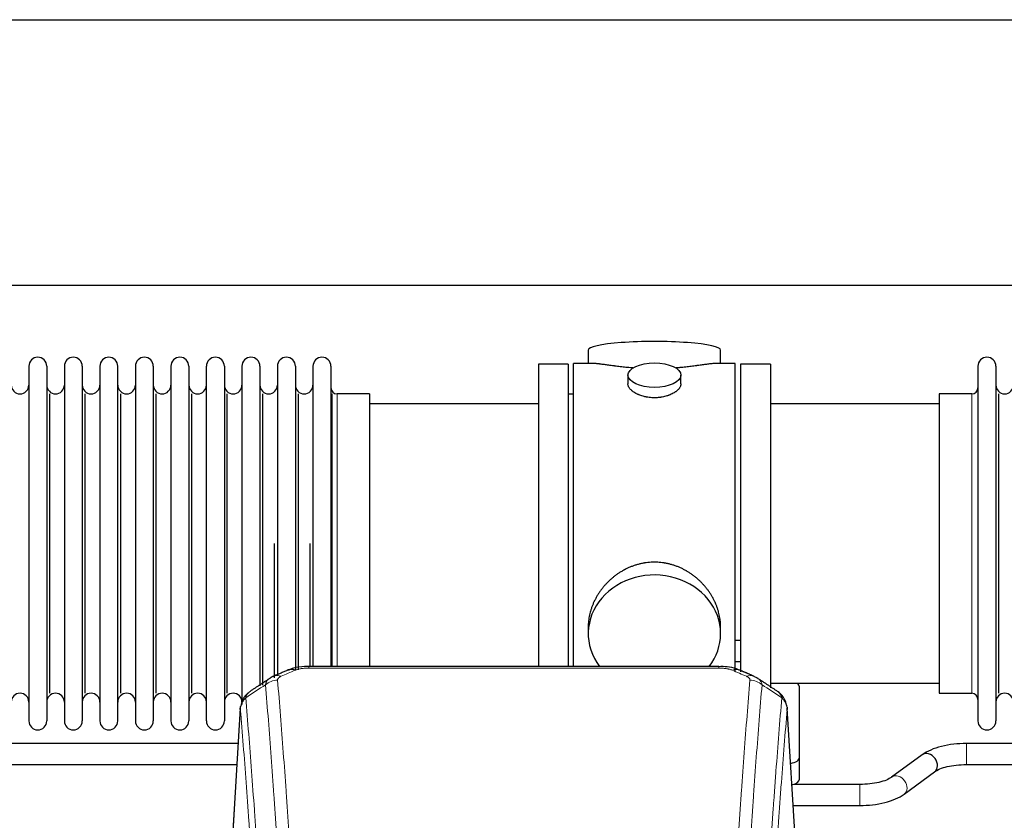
# Model space of a CAD drawing. Header units: inches. Extents: x 0 to 23760, y -13 to 16800.
# Tile 211 of 222: x 19366 to 19926, y 14049 to 14505. Entities that reach past the tile are written whole.
import ezdxf

# ---------------------------------------------------------------- set-up
doc = ezdxf.new("R2010")
doc.units = ezdxf.units.IN
doc.layers.add('254', color=7, linetype='Continuous', true_color=0xffffff)

msp = doc.modelspace()

# ---------------------------------------------------------------- linework, layer by layer
at = {"layer": '254', "color": 2, "linetype": 'Continuous', "lineweight": 25}
for p, q in [((17354.335, 14504.748), (20478.004, 14504.748)), ((17423.522, 14353.723), (20478.004, 14353.723)), ((19688.864, 14316.815), (19688.864, 14309.194)), ((19764.143, 14309.194), (19764.143, 14316.815)), ((19677.504, 14308.764), (19660.504, 14308.764)), ((19660.504, 14308.764), (19660.504, 14206.764)), ((19677.504, 14308.764), (19677.504, 14206.764)), ((19680.504, 14206.764), (19680.504, 14309.194)), ((19691.85, 14309.194), (19680.504, 14309.194)), ((19772.504, 14309.194), (19761.207, 14309.194)), ((19772.504, 14206.764), (19772.504, 14309.194)), ((19792.504, 14308.764), (19775.504, 14308.764)), ((19775.504, 14308.764), (19775.504, 14133.725)), ((19792.504, 14308.764), (19792.504, 14124.676)), ((19370.704, 14307.664), (19370.704, 14105.864)), ((19380.904, 14307.664), (19380.904, 14105.864)), ((19390.904, 14307.664), (19390.904, 14105.864)), ((19401.104, 14307.664), (19401.104, 14105.864)), ((19411.104, 14307.664), (19411.104, 14105.864)), ((19421.304, 14105.864), (19421.304, 14307.664)), ((19431.304, 14307.664), (19431.304, 14105.864)), ((19441.504, 14307.664), (19441.504, 14105.864)), ((19451.504, 14307.664), (19451.504, 14253.355)), ((19461.704, 14307.664), (19461.704, 14253.355)), ((19471.704, 14253.355), (19471.704, 14307.664)), ((19481.904, 14307.664), (19481.904, 14253.355)), ((19491.904, 14307.664), (19491.904, 14253.355)), ((19502.104, 14307.664), (19502.104, 14253.355)), ((19512.104, 14307.664), (19512.104, 14253.355)), ((19522.304, 14307.664), (19522.304, 14253.355)), ((19532.304, 14307.664), (19532.304, 14253.355)), ((19542.504, 14307.664), (19542.504, 14253.355)), ((19711.456, 14302.561), (19711.456, 14297.596)), ((19741.551, 14297.619), (19741.551, 14302.561)), ((19910.504, 14307.664), (19910.504, 14105.864)), ((19920.704, 14307.664), (19920.704, 14105.864)), ((19382.587, 14121.614), (19382.587, 14291.914)), ((19402.787, 14121.614), (19402.787, 14291.914)), ((19422.987, 14121.614), (19422.987, 14291.914)), ((19443.187, 14121.614), (19443.187, 14291.914)), ((19463.387, 14121.614), (19463.387, 14291.914)), ((19483.587, 14121.614), (19483.587, 14291.914)), ((19503.787, 14126.246), (19503.787, 14291.914)), ((19523.987, 14135.031), (19523.987, 14291.914)), ((19543.175, 14136.85), (19543.175, 14291.914)), ((19564.504, 14291.914), (19546.004, 14291.914)), ((19564.504, 14291.914), (19564.504, 14246.082)), ((19680.504, 14291.764), (19677.504, 14291.764)), ((19907.004, 14291.914), (19888.504, 14291.914)), ((19888.504, 14291.914), (19888.504, 14121.614)), ((19922.387, 14121.614), (19922.387, 14291.914)), ((19660.504, 14286.264), (19564.504, 14286.264)), ((19888.504, 14286.264), (19792.504, 14286.264)), ((19451.504, 14253.355), (19451.504, 14105.864)), ((19461.704, 14253.355), (19461.704, 14105.864)), ((19471.704, 14105.864), (19471.704, 14253.355)), ((19481.904, 14253.355), (19481.904, 14105.864)), ((19491.904, 14253.355), (19491.904, 14115.157)), ((19502.104, 14253.355), (19502.104, 14125.868)), ((19512.104, 14253.355), (19512.104, 14131.61)), ((19522.304, 14253.355), (19522.304, 14135.074)), ((19532.304, 14253.355), (19532.304, 14136.845)), ((19542.504, 14253.355), (19542.504, 14136.845)), ((19564.504, 14246.082), (19564.504, 14136.844)), ((19510.42, 14130.471), (19510.42, 14206.764)), ((19530.62, 14136.845), (19530.62, 14206.764)), ((19660.504, 14206.764), (19660.504, 14136.846)), ((19677.504, 14206.764), (19677.504, 14136.846)), ((19680.504, 14136.844), (19680.504, 14206.764)), ((19772.504, 14133.86), (19772.504, 14206.764)), ((19688.864, 14159.535), (19688.864, 14155.51)), ((19764.143, 14155.51), (19764.143, 14159.533)), ((19775.484, 14151.656), (19772.491, 14151.656)), ((19763.09, 14136.849), (19529.917, 14136.849)), ((19772.491, 14139.656), (19775.484, 14139.656)), ((19792.504, 14127.264), (19888.504, 14127.264)), ((19809.004, 14085.165), (19809.004, 14125.238)), ((19888.504, 14121.614), (19907.004, 14121.614)), ((19490.986, 14113.052), (19485.735, 14026.416)), ((19807.272, 14026.416), (19802.021, 14113.053)), ((19489.771, 14093.04), (19343.947, 14093.04)), ((20049.771, 14093.04), (19903.947, 14093.04)), ((19809.004, 14072.746), (19809.004, 14085.165)), ((19878.753, 14086.599), (19861.432, 14073.92)), ((19343.947, 14081.04), (19489.044, 14081.04)), ((19903.947, 14081.04), (20049.044, 14081.04)), ((19868.52, 14064.237), (19885.841, 14076.916)), ((19843.325, 14069.796), (19805.818, 14069.796)), ((19805.369, 14057.796), (19843.325, 14057.796))]:
    msp.add_line(p, q, dxfattribs=at)
at = {"layer": '254', "color": 110, "linetype": 'Continuous', "lineweight": 13}
for p, q in [((19546.004, 14291.914), (19546.004, 14246.082)), ((19907.004, 14291.914), (19907.004, 14121.614)), ((19546.004, 14246.082), (19546.004, 14136.844)), ((19529.917, 14136.849), (19529.917, 14135.896)), ((19763.09, 14135.896), (19529.917, 14135.896)), ((19763.09, 14136.848), (19763.09, 14135.896)), ((19490.988, 14112.43), (19485.74, 14025.841)), ((19807.267, 14025.841), (19802.019, 14112.43)), ((19903.947, 14093.04), (19903.947, 14081.041)), ((19843.325, 14069.796), (19843.325, 14057.796))]:
    msp.add_line(p, q, dxfattribs=at)
at = {"layer": '254', "color": 2, "linetype": 'Continuous', "lineweight": 25}
for centre, radius, start, end in [((19375.804, 14307.664), 5.1, 0, 180), ((19396.004, 14307.664), 5.1, 0, 180), ((19416.204, 14307.664), 5.1, 0, 180), ((19436.404, 14307.664), 5.1, 0, 180), ((19456.604, 14307.664), 5.1, 0, 180), ((19476.804, 14307.664), 5.1, 0, 180), ((19497.004, 14307.664), 5.1, 0, 180), ((19517.204, 14307.664), 5.1, 0, 180), ((19537.404, 14307.664), 5.1, 0, 180), ((19915.604, 14307.664), 5.1, 0, 180), ((19365.704, 14296.914), 5, 180, 0), ((19385.904, 14296.914), 5, 180, 0), ((19406.104, 14296.914), 5, 180, 0), ((19426.304, 14296.914), 5, 180, 0), ((19446.504, 14296.914), 5, 180, 0), ((19466.704, 14296.914), 5, 180, 0), ((19486.904, 14296.914), 5, 180, 0), ((19507.104, 14296.914), 5, 180, 0), ((19527.304, 14296.914), 5, 180, 0), ((19925.704, 14296.914), 5, 180, 0), ((19546.004, 14295.414), 3.5, 180, 270), ((19907.004, 14295.414), 3.5, 270, 0), ((19365.704, 14116.614), 5, 0, 180), ((19385.904, 14116.614), 5, 0, 180), ((19406.104, 14116.614), 5, 0, 180), ((19426.304, 14116.614), 5, 0, 180), ((19446.504, 14116.614), 5, 0, 180), ((19466.704, 14116.614), 5, 0, 180), ((19486.904, 14116.614), 5, 0, 180), ((19907.004, 14118.114), 3.5, 0, 90), ((19925.704, 14116.614), 5, 0, 180), ((19375.804, 14105.864), 5.1, 180, 0), ((19396.004, 14105.864), 5.1, 180, 0), ((19416.204, 14105.864), 5.1, 180, 0), ((19436.404, 14105.864), 5.1, 180, 0), ((19456.604, 14105.864), 5.1, 180, 0), ((19476.804, 14105.864), 5.1, 180, 0), ((19915.604, 14105.864), 5.1, 180, 0)]:
    msp.add_arc(centre, radius, start, end, dxfattribs=at)
for centre, major_axis, ratio, start_param, end_param in [((19726.504, 14316.815), (37.64, 0), 0.1305262, 0, 3.1415927), ((19726.504, 14155.51), (37.64, 0), 0.8870108, 0, 3.7346664), ((19726.504, 14155.51), (37.64, 0), 0.8870108, 5.6900133, 6.2831853), ((19522.159, 14125.687), (3.953, -9.186), 0.6419268, 2.5510147, 3.1418997), ((19778.857, 14122.229), (3.975, 9.176), 0.6408251, 6.1305215, 6.2828467), ((19801.004, 14125.238), (-8, 0), 0.4617486, 3.1415927, 3.722063), ((19801.004, 14085.165), (-8, 0), 0.4617486, 1.9439586, 3.1415927), ((19882.297, 14081.757), (-3.544, 4.842), 0.7848856, 3.1416135, 6.283108), ((19801.004, 14072.746), (-8, 0), 0.4617486, 2.0459273, 3.1415927)]:
    msp.add_ellipse(centre, major_axis=major_axis, ratio=ratio, start_param=start_param, end_param=end_param, dxfattribs=at)
msp.add_ellipse((19726.504, 14302.561), major_axis=(15.048, 0), ratio=0.4617486, dxfattribs=at)
at = {"layer": '254', "color": 110, "linetype": 'Continuous', "lineweight": 13}
for centre, major_axis, ratio, start_param, end_param in [((19770.848, 14125.687), (-3.953, -9.186), 0.6419268, 3.1410059, 3.7321706), ((19512.178, 14120.036), (-9.964, -0.842), 0.9013977, 4.6363308, 5.3961502), ((19514.15, 14122.229), (3.975, -9.176), 0.6408251, 2.5472213, 3.141301), ((19778.857, 14122.229), (3.975, 9.176), 0.6408251, 6.2828467, 6.8775566), ((19780.829, 14120.036), (-9.964, 0.842), 0.9013977, 4.0286278, 4.7884472), ((19864.976, 14069.079), (-3.544, 4.842), 0.7848856, 3.1281636, 6.2697562)]:
    msp.add_ellipse(centre, major_axis=major_axis, ratio=ratio, start_param=start_param, end_param=end_param, dxfattribs=at)
at = {"layer": '254', "color": 2, "linetype": 'Continuous', "lineweight": 25}
for points, knots in [([(19714.631, 14306.606), (19714.629, 14306.606), (19714.627, 14306.606), (19714.55, 14306.612), (19714.477, 14306.618), (19714.329, 14306.63), (19714.109, 14306.648), (19713.303, 14306.715), (19712.008, 14306.831), (19710.326, 14306.999), (19708.689, 14307.176), (19707.095, 14307.361), (19705.546, 14307.551), (19704.542, 14307.68), (19703.924, 14307.76), (19703.8, 14307.776), (19703.556, 14307.809), (19703.191, 14307.857), (19702.832, 14307.905), (19702.122, 14308), (19701.198, 14308.125), (19699.877, 14308.305), (19698.619, 14308.476), (19697.425, 14308.635), (19696.671, 14308.732), (19696.122, 14308.8), (19695.851, 14308.833), (19695.587, 14308.864), (19695.412, 14308.885), (19695.325, 14308.895), (19694.895, 14308.944), (19694.235, 14309.016), (19693.327, 14309.1), (19692.499, 14309.16), (19691.862, 14309.188), (19691.507, 14309.193), (19691.384, 14309.194)], [0, 0, 0, 0, 0.0002215, 0.0002215, 0.0071429, 0.0071429, 0.0140642, 0.027907, 0.083278, 0.1386489, 0.1940199, 0.2493909, 0.3047619, 0.3601329, 0.3601329, 0.3739756, 0.3739756, 0.3878184, 0.4155039, 0.4155039, 0.4708749, 0.5262458, 0.5816168, 0.6369878, 0.6923588, 0.6923588, 0.7200443, 0.733887, 0.733887, 0.7477298, 0.7477298, 0.8031008, 0.8584718, 0.9138427, 0.9692137, 1, 1, 1, 1]), ([(19761.628, 14309.194), (19761.504, 14309.194), (19761.147, 14309.188), (19760.506, 14309.159), (19759.673, 14309.1), (19759.063, 14309.043), (19758.664, 14309.002), (19758.583, 14308.994), (19758.42, 14308.977), (19758.174, 14308.951), (19757.922, 14308.922), (19757.408, 14308.864), (19756.7, 14308.779), (19755.572, 14308.634), (19754.377, 14308.475), (19753.116, 14308.303), (19752.23, 14308.182), (19751.549, 14308.09), (19751.204, 14308.043), (19750.852, 14307.996), (19750.617, 14307.964), (19750.498, 14307.948), (19749.904, 14307.868), (19748.936, 14307.74), (19747.439, 14307.548), (19745.895, 14307.359), (19744.304, 14307.174), (19742.666, 14306.997), (19741.542, 14306.885), (19740.686, 14306.804), (19740.255, 14306.765), (19739.82, 14306.726), (19739.601, 14306.707), (19739.528, 14306.701), (19739.382, 14306.688), (19739.095, 14306.664), (19738.807, 14306.64), (19738.592, 14306.623)], [0, 0, 0, 0, 0.0313476, 0.0871263, 0.142905, 0.1986836, 0.1986836, 0.2126283, 0.2126283, 0.226573, 0.2544623, 0.2544623, 0.310241, 0.3660196, 0.4217983, 0.477577, 0.5333556, 0.5333556, 0.561245, 0.5751896, 0.5751896, 0.5891343, 0.5891343, 0.644913, 0.7006917, 0.7564703, 0.812249, 0.8680277, 0.9238063, 0.9238063, 0.9516957, 0.9656403, 0.9656403, 0.9726127, 0.9726127, 0.979585, 1, 1, 1, 1]), ([(19726.504, 14289.687), (19726.006, 14289.687), (19725.512, 14289.701), (19724.533, 14289.759), (19724.048, 14289.801), (19723.086, 14289.915), (19722.608, 14289.985), (19722.017, 14290.09), (19721.84, 14290.123), (19721.664, 14290.158), (19721.546, 14290.182), (19721.488, 14290.194), (19721.196, 14290.255), (19720.965, 14290.307), (19720.282, 14290.473), (19719.838, 14290.595), (19718.974, 14290.862), (19718.554, 14291.006), (19717.941, 14291.24), (19717.739, 14291.321), (19717.442, 14291.446), (19717.343, 14291.489), (19717.197, 14291.553), (19717.148, 14291.575), (19717.051, 14291.619), (19716.618, 14291.817), (19716.208, 14292.024), (19715.516, 14292.409), (19715.187, 14292.608), (19714.565, 14293.021), (19714.272, 14293.234), (19713.928, 14293.508), (19713.86, 14293.564), (19713.727, 14293.675), (19713.662, 14293.731), (19713.471, 14293.9), (19713.35, 14294.012), (19713.002, 14294.353), (19712.792, 14294.582), (19712.417, 14295.046), (19712.251, 14295.279), (19712.036, 14295.633), (19711.97, 14295.751), (19711.894, 14295.899), (19711.879, 14295.929), (19711.851, 14295.988), (19711.837, 14296.018), (19711.796, 14296.107), (19711.77, 14296.166), (19711.649, 14296.462), (19711.577, 14296.697), (19711.48, 14297.16), (19711.456, 14297.39), (19711.456, 14297.62), (19711.456, 14297.623), (19711.456, 14297.626)], [0, 0, 0, 0, 0.0624454, 0.0624454, 0.1248907, 0.1248907, 0.1873361, 0.1873361, 0.2029474, 0.2107531, 0.2107531, 0.2185588, 0.2185588, 0.2497814, 0.2497814, 0.3122268, 0.3122268, 0.3746722, 0.3746722, 0.4058948, 0.4058948, 0.4215062, 0.4215062, 0.4293119, 0.4293119, 0.4371175, 0.4995629, 0.4995629, 0.5620082, 0.5620082, 0.6244536, 0.6244536, 0.6400649, 0.6400649, 0.6556763, 0.6556763, 0.686899, 0.686899, 0.7493443, 0.7493443, 0.8117897, 0.8117897, 0.8430124, 0.8430124, 0.850818, 0.850818, 0.8586237, 0.8586237, 0.874235, 0.874235, 0.9366804, 0.9366804, 0.9991258, 0.9991258, 1, 1, 1, 1]), ([(19741.551, 14297.622), (19741.551, 14297.394), (19741.527, 14297.165), (19741.432, 14296.702), (19741.36, 14296.468), (19741.169, 14295.999), (19741.05, 14295.764), (19740.871, 14295.468), (19740.834, 14295.409), (19740.776, 14295.32), (19740.756, 14295.29), (19740.716, 14295.231), (19740.613, 14295.083), (19740.502, 14294.937), (19740.219, 14294.587), (19740.009, 14294.357), (19739.548, 14293.905), (19739.297, 14293.683), (19738.887, 14293.355), (19738.746, 14293.246), (19738.525, 14293.085), (19738.45, 14293.032), (19738.297, 14292.926), (19738.22, 14292.873), (19737.828, 14292.613), (19737.498, 14292.413), (19736.806, 14292.028), (19736.444, 14291.844), (19735.687, 14291.494), (19735.292, 14291.327), (19734.83, 14291.15), (19734.778, 14291.13), (19734.674, 14291.092), (19734.622, 14291.072), (19734.465, 14291.015), (19734.149, 14290.903), (19733.827, 14290.798), (19733.177, 14290.597), (19732.734, 14290.475), (19731.83, 14290.256), (19731.368, 14290.158), (19730.661, 14290.031), (19730.422, 14289.992), (19730.062, 14289.939), (19729.94, 14289.922), (19729.698, 14289.889), (19729.577, 14289.874), (19728.969, 14289.802), (19728.48, 14289.759), (19727.496, 14289.701), (19727.001, 14289.687), (19726.504, 14289.687)], [0, 0, 0, 0, 0.0621483, 0.0621483, 0.1246718, 0.1246718, 0.1871952, 0.1871952, 0.2028261, 0.2028261, 0.2106415, 0.2106415, 0.2184569, 0.2497186, 0.2497186, 0.3122421, 0.3122421, 0.3747655, 0.3747655, 0.4060273, 0.4060273, 0.4216581, 0.4216581, 0.437289, 0.437289, 0.4998124, 0.4998124, 0.5623359, 0.5623359, 0.6248593, 0.6248593, 0.6326748, 0.6326748, 0.6404902, 0.6404902, 0.656121, 0.6873828, 0.6873828, 0.7499062, 0.7499062, 0.8124297, 0.8124297, 0.8436914, 0.8436914, 0.8593222, 0.8593222, 0.8749531, 0.8749531, 0.9374766, 0.9374766, 1, 1, 1, 1]), ([(19764.143, 14159.498), (19764.143, 14160.03), (19764.128, 14160.567), (19764.083, 14161.386), (19764.059, 14161.735), (19764.029, 14162.087), (19764.016, 14162.227), (19764.01, 14162.298), (19763.99, 14162.509), (19763.917, 14163.213), (19763.744, 14164.476), (19763.424, 14166.154), (19763.015, 14167.823), (19762.519, 14169.485), (19761.936, 14171.138), (19761.488, 14172.234), (19761.189, 14172.917), (19761.128, 14173.054), (19761.005, 14173.326), (19760.819, 14173.734), (19760.624, 14174.138), (19760.227, 14174.941), (19759.671, 14176), (19758.762, 14177.551), (19757.78, 14179.066), (19756.723, 14180.543), (19755.968, 14181.503), (19755.384, 14182.213), (19755.186, 14182.447), (19754.884, 14182.797), (19754.782, 14182.914), (19754.578, 14183.145), (19754.065, 14183.72), (19753.114, 14184.725), (19751.789, 14186.004), (19750.408, 14187.22), (19748.97, 14188.374), (19747.476, 14189.465), (19746.441, 14190.148), (19745.649, 14190.643), (19745.383, 14190.805), (19745.047, 14191.005), (19744.98, 14191.044), (19744.845, 14191.123), (19744.642, 14191.241), (19743.897, 14191.665), (19742.662, 14192.319), (19740.982, 14193.106), (19739.269, 14193.808), (19737.523, 14194.424), (19735.743, 14194.952), (19734.534, 14195.244), (19733.618, 14195.44), (19733.311, 14195.502), (19732.926, 14195.574), (19732.849, 14195.588), (19732.694, 14195.616), (19732.463, 14195.657), (19731.614, 14195.798), (19730.224, 14195.983), (19728.371, 14196.13), (19726.517, 14196.179), (19724.663, 14196.131), (19722.808, 14195.985), (19721.571, 14195.822), (19720.798, 14195.699), (19720.643, 14195.673), (19720.334, 14195.62), (19719.871, 14195.537), (19719.412, 14195.445), (19718.497, 14195.249), (19717.287, 14194.958), (19715.505, 14194.43), (19713.754, 14193.814), (19712.033, 14193.11), (19710.907, 14192.582), (19710.07, 14192.165), (19709.793, 14192.022), (19709.447, 14191.839), (19709.309, 14191.765), (19709.034, 14191.617), (19708.283, 14191.201), (19707.081, 14190.487), (19705.533, 14189.466), (19704.039, 14188.376), (19702.6, 14187.221), (19701.213, 14185.999), (19700.325, 14185.141), (19699.835, 14184.646), (19699.781, 14184.591), (19699.673, 14184.48), (19699.619, 14184.425), (19699.457, 14184.258), (19699.137, 14183.923), (19698.824, 14183.583), (19698.207, 14182.9), (19697.408, 14181.973), (19696.283, 14180.541), (19695.229, 14179.068), (19694.247, 14177.555), (19693.337, 14176.001), (19692.779, 14174.938), (19692.446, 14174.266), (19692.38, 14174.131), (19692.25, 14173.86), (19692.058, 14173.454), (19691.875, 14173.047), (19691.518, 14172.232), (19691.073, 14171.141), (19690.491, 14169.494), (19689.995, 14167.836), (19689.587, 14166.169), (19689.266, 14164.492), (19689.111, 14163.368), (19689.033, 14162.663), (19689.019, 14162.522), (19688.992, 14162.241), (19688.954, 14161.819), (19688.925, 14161.4), (19688.88, 14160.575), (19688.864, 14160.032), (19688.864, 14159.493)], [0, 0, 0, 0, 0.0151373, 0.0151373, 0.0229562, 0.0249109, 0.0249109, 0.0268656, 0.0268656, 0.030775, 0.0464127, 0.0620504, 0.0776881, 0.0933258, 0.1089635, 0.1246012, 0.1246012, 0.1285107, 0.1285107, 0.1324201, 0.1402389, 0.1402389, 0.1558766, 0.1715144, 0.1871521, 0.2027898, 0.2184275, 0.2184275, 0.2262463, 0.2262463, 0.2301558, 0.2301558, 0.2340652, 0.2497029, 0.2653406, 0.2809783, 0.296616, 0.3122537, 0.3278914, 0.3278914, 0.3357103, 0.3357103, 0.337665, 0.337665, 0.3396197, 0.3435291, 0.3591668, 0.3748045, 0.3904422, 0.4060799, 0.4217176, 0.4373554, 0.4373554, 0.4451742, 0.4451742, 0.4471289, 0.4471289, 0.4490836, 0.4529931, 0.4686308, 0.4842685, 0.4999062, 0.5155439, 0.5311816, 0.5468193, 0.5468193, 0.5507287, 0.5507287, 0.5546381, 0.562457, 0.562457, 0.5780947, 0.5937324, 0.6093701, 0.6250078, 0.6406455, 0.6406455, 0.6484644, 0.6484644, 0.6504191, 0.6523738, 0.6562832, 0.6719209, 0.6875586, 0.7031963, 0.7188341, 0.7344718, 0.7501095, 0.7501095, 0.7520642, 0.7520642, 0.7540189, 0.7540189, 0.7579283, 0.7657472, 0.7657472, 0.7813849, 0.7970226, 0.8126603, 0.828298, 0.8439357, 0.8595734, 0.8595734, 0.8634828, 0.8634828, 0.8673923, 0.8752111, 0.8752111, 0.8908488, 0.9064865, 0.9221242, 0.9377619, 0.9533996, 0.9690373, 0.9690373, 0.9729468, 0.9729468, 0.9768562, 0.984675, 0.984675, 1, 1, 1, 1]), ([(19531.217, 14136.832), (19529.99, 14136.873), (19526.643, 14136.797), (19522.101, 14136.402), (19519.258, 14135.15), (19518.305, 14134.636)], [0, 0, 0, 0, 0.26888, 0.7466721, 1, 1, 1, 1]), ([(19774.746, 14134.76), (19774.237, 14135.03), (19772.142, 14136.013), (19768.174, 14136.661), (19764.741, 14136.809), (19763.087, 14136.731)], [0, 0, 0, 0, 0.1498969, 0.6034808, 1, 1, 1, 1]), ([(19783.679, 14130.911), (19783.97, 14130.796), (19784.247, 14130.671), (19784.576, 14130.503), (19784.641, 14130.469), (19784.769, 14130.399), (19784.832, 14130.363), (19785.018, 14130.255), (19785.139, 14130.181), (19785.259, 14130.102), (19785.262, 14130.1), (19785.265, 14130.098)], [0, 0, 0, 0, 0.496586, 0.496586, 0.6207325, 0.6207325, 0.744879, 0.744879, 0.9931719, 0.9931719, 1, 1, 1, 1]), ([(19495.929, 14122.24), (19495.409, 14121.867), (19494.351, 14120.959), (19492.988, 14119.176), (19491.934, 14117.02), (19491.518, 14115.494), (19491.383, 14114.721)], [0, 0, 0, 0, 0.2123708, 0.4683651, 0.7393635, 1, 1, 1, 1]), ([(19801.937, 14113.713), (19801.826, 14114.663), (19801.382, 14116.502), (19800.09, 14119.118), (19798.409, 14121.215), (19797.118, 14122.258), (19796.496, 14122.679)], [0, 0, 0, 0, 0.2790385, 0.5536712, 0.8024065, 1, 1, 1, 1]), ([(19490.988, 14112.43), (19490.987, 14112.442), (19490.985, 14112.465), (19490.984, 14112.501), (19490.982, 14112.536), (19490.981, 14112.571), (19490.979, 14112.606), (19490.979, 14112.641), (19490.978, 14112.676), (19490.977, 14112.71), (19490.977, 14112.745), (19490.977, 14112.78), (19490.978, 14112.815), (19490.978, 14112.849), (19490.979, 14112.884), (19490.98, 14112.918), (19490.981, 14112.953), (19490.982, 14112.987), (19490.984, 14113.022), (19490.986, 14113.056), (19490.988, 14113.09), (19490.991, 14113.124), (19490.993, 14113.158), (19490.996, 14113.192), (19490.999, 14113.226), (19491.002, 14113.26), (19491.006, 14113.294), (19491.01, 14113.328), (19491.014, 14113.362), (19491.018, 14113.395), (19491.022, 14113.429), (19491.027, 14113.462), (19491.032, 14113.496), (19491.037, 14113.529), (19491.042, 14113.563), (19491.048, 14113.596), (19491.054, 14113.629), (19491.06, 14113.662), (19491.066, 14113.696), (19491.073, 14113.729), (19491.079, 14113.762), (19491.086, 14113.794), (19491.093, 14113.827), (19491.101, 14113.86), (19491.108, 14113.893), (19491.116, 14113.925), (19491.124, 14113.958), (19491.132, 14113.99), (19491.141, 14114.023), (19491.15, 14114.055), (19491.159, 14114.088), (19491.168, 14114.12), (19491.177, 14114.152), (19491.187, 14114.184), (19491.196, 14114.216), (19491.206, 14114.248), (19491.217, 14114.28), (19491.227, 14114.312), (19491.238, 14114.343), (19491.249, 14114.375), (19491.26, 14114.407), (19491.271, 14114.438), (19491.282, 14114.47), (19491.294, 14114.501), (19491.304, 14114.527), (19491.31, 14114.543), (19491.312, 14114.548)], [0, 0, 0, 0, 0.0160287, 0.0320483, 0.0480589, 0.0640604, 0.080053, 0.0960364, 0.1120109, 0.1279763, 0.1439327, 0.1598801, 0.1758184, 0.1917478, 0.2076681, 0.2235794, 0.2394817, 0.255375, 0.2712593, 0.2871346, 0.3030009, 0.3188582, 0.3347065, 0.3505458, 0.3663762, 0.3821975, 0.3980099, 0.4138133, 0.4296077, 0.4453931, 0.4611696, 0.4769371, 0.4926957, 0.5084453, 0.5241859, 0.5399176, 0.5556403, 0.5713541, 0.5870589, 0.6027548, 0.6184418, 0.6341198, 0.6497889, 0.6654491, 0.6811003, 0.6967426, 0.712376, 0.7280004, 0.743616, 0.7592226, 0.7748203, 0.7904091, 0.8059891, 0.8215601, 0.8371222, 0.8526754, 0.8682197, 0.8837552, 0.8992817, 0.9147994, 0.9303082, 0.9458081, 0.9612991, 0.9767813, 0.9922546, 1, 1, 1, 1]), ([(19801.936, 14113.721), (19801.947, 14113.664), (19802.003, 14113.355), (19802.03, 14113.018), (19802.03, 14112.713), (19802.029, 14112.643), (19802.027, 14112.572), (19802.024, 14112.501), (19802.021, 14112.454), (19802.019, 14112.43)], [0, 0, 0, 0, 0.135601, 0.730798, 0.7844814, 0.8382432, 0.8920836, 0.9460025, 1, 1, 1, 1]), ([(19903.947, 14093.04), (19901.48, 14093.04), (19896.647, 14092.769), (19889.573, 14091.525), (19883.389, 14089.434), (19880.191, 14087.644), (19878.803, 14086.635)], [0, 0, 0, 0, 0.2440272, 0.4934889, 0.7463728, 1, 1, 1, 1]), ([(19885.79, 14076.879), (19886.631, 14077.508), (19888.672, 14078.635), (19892.943, 14079.997), (19898.175, 14080.858), (19901.943, 14081.044), (19903.947, 14081.04)], [0, 0, 0, 0, 0.2455586, 0.4917304, 0.7422951, 1, 1, 1, 1]), ([(19861.483, 14073.957), (19860.643, 14073.328), (19858.604, 14072.201), (19854.331, 14070.839), (19849.097, 14069.98), (19845.329, 14069.793), (19843.325, 14069.796)], [0, 0, 0, 0, 0.2455875, 0.4916673, 0.7423046, 1, 1, 1, 1]), ([(19843.325, 14057.796), (19845.792, 14057.797), (19850.625, 14058.069), (19857.7, 14059.312), (19863.887, 14061.401), (19867.083, 14063.192), (19868.469, 14064.201)], [0, 0, 0, 0, 0.2440357, 0.4934504, 0.7463943, 1, 1, 1, 1])]:
    msp.add_open_spline(points, degree=3, knots=knots, dxfattribs=at)
for points, degree in [([(19518.206, 14134.869), (19510.175, 14131.4)], 1), ([(19782.831, 14131.404), (19778.816, 14133.147), (19774.802, 14134.865)], 2), ([(19507.785, 14130.126), (19502.156, 14126.405), (19496.534, 14122.695)], 2), ([(19510.206, 14131.333), (19508.844, 14131.03), (19507.854, 14130.1)], 2), ([(19796.474, 14122.694), (19790.859, 14126.4), (19785.237, 14130.117)], 2)]:
    msp.add_open_spline(points, degree=degree, dxfattribs=at)
at = {"layer": '254', "color": 110, "linetype": 'Continuous', "lineweight": 13}
for points in [[(19522.159, 14134.729), (19519.49, 14133.576), (19516.82, 14132.419), (19514.15, 14131.258)], [(19778.857, 14131.258), (19776.187, 14132.419), (19773.517, 14133.576), (19770.848, 14134.729)], [(19505.295, 14126.467), (19501.542, 14123.991), (19497.792, 14121.517), (19494.043, 14119.046)], [(19798.964, 14119.046), (19795.215, 14121.517), (19791.465, 14123.991), (19787.712, 14126.467)]]:
    msp.add_open_spline(points, degree=3, dxfattribs=at)
for points, knots in [([(19522.159, 14134.729), (19522.284, 14134.783), (19522.414, 14134.836), (19522.616, 14134.911), (19522.684, 14134.935), (19522.822, 14134.983), (19522.891, 14135.007), (19523.244, 14135.121), (19523.538, 14135.204), (19524.148, 14135.354), (19524.464, 14135.421), (19524.872, 14135.497), (19524.954, 14135.512), (19525.119, 14135.54), (19525.201, 14135.553), (19525.449, 14135.593), (19525.616, 14135.618), (19526.117, 14135.686), (19526.454, 14135.724), (19527.134, 14135.789), (19527.476, 14135.815), (19528.166, 14135.856), (19528.513, 14135.872), (19529.212, 14135.892), (19529.564, 14135.896), (19529.917, 14135.896)], [0, 0, 0, 0, 0.0625, 0.0625, 0.09375, 0.09375, 0.125, 0.125, 0.25, 0.25, 0.375, 0.375, 0.40625, 0.40625, 0.4375, 0.4375, 0.5, 0.5, 0.625, 0.625, 0.75, 0.75, 0.875, 0.875, 1, 1, 1, 1]), ([(19763.09, 14135.896), (19763.443, 14135.896), (19763.797, 14135.892), (19764.238, 14135.879), (19764.326, 14135.876), (19764.502, 14135.87), (19764.59, 14135.866), (19764.854, 14135.854), (19765.028, 14135.845), (19765.55, 14135.814), (19765.895, 14135.787), (19766.578, 14135.721), (19766.916, 14135.683), (19767.583, 14135.591), (19767.913, 14135.538), (19768.279, 14135.47), (19768.319, 14135.463), (19768.4, 14135.447), (19768.52, 14135.423), (19768.798, 14135.366), (19769.03, 14135.312), (19769.484, 14135.2), (19769.775, 14135.117), (19770.332, 14134.936), (19770.598, 14134.838), (19770.848, 14134.729)], [0, 0, 0, 0, 0.125, 0.125, 0.15625, 0.15625, 0.1875, 0.1875, 0.25, 0.25, 0.375, 0.375, 0.5, 0.5, 0.625, 0.625, 0.640625, 0.640625, 0.65625, 0.6875, 0.75, 0.75, 0.875, 0.875, 1, 1, 1, 1]), ([(19505.295, 14126.467), (19505.331, 14126.711), (19505.385, 14126.95), (19505.473, 14127.24), (19505.491, 14127.298), (19505.531, 14127.413), (19505.552, 14127.47), (19505.617, 14127.64), (19505.665, 14127.751), (19505.822, 14128.079), (19506.063, 14128.501), (19506.371, 14128.893), (19506.627, 14129.175), (19506.739, 14129.291), (19506.858, 14129.403), (19506.906, 14129.447), (19506.93, 14129.47), (19507.003, 14129.536), (19507.053, 14129.579), (19507.307, 14129.794), (19507.526, 14129.956), (19507.767, 14130.114), (19507.776, 14130.12), (19507.785, 14130.125)], [0, 0, 0, 0, 0.1656246, 0.1656246, 0.2070308, 0.2070308, 0.2484369, 0.2484369, 0.3312492, 0.3312492, 0.4968738, 0.6624984, 0.6624984, 0.7453108, 0.7660138, 0.7660138, 0.7867169, 0.7867169, 0.8281231, 0.8281231, 0.9937477, 0.9937477, 1, 1, 1, 1]), ([(19512.178, 14129.056), (19512.17, 14129.158), (19512.172, 14129.26), (19512.189, 14129.387), (19512.193, 14129.413), (19512.203, 14129.464), (19512.208, 14129.489), (19512.227, 14129.565), (19512.243, 14129.616), (19512.298, 14129.766), (19512.347, 14129.864), (19512.467, 14130.059), (19512.539, 14130.154), (19512.665, 14130.296), (19512.711, 14130.343), (19512.783, 14130.412), (19512.808, 14130.436), (19512.859, 14130.482), (19512.885, 14130.504), (19513.02, 14130.617), (19513.138, 14130.704), (19513.394, 14130.873), (19513.532, 14130.954), (19513.827, 14131.11), (19513.984, 14131.185), (19514.15, 14131.258)], [0, 0, 0, 0, 0.125, 0.125, 0.15625, 0.15625, 0.1875, 0.1875, 0.25, 0.25, 0.375, 0.375, 0.5, 0.5, 0.5625, 0.5625, 0.59375, 0.59375, 0.625, 0.625, 0.75, 0.75, 0.875, 0.875, 1, 1, 1, 1]), ([(19512.178, 14129.056), (19512.736, 14122.436), (19513.836, 14108.946), (19515.444, 14087.961), (19516.486, 14073.472), (19517.257, 14062.418), (19517.639, 14056.844), (19518.018, 14051.199), (19518.269, 14047.421), (19518.394, 14045.524), (19519.018, 14035.999), (19519.509, 14028.258), (19520.234, 14016.462), (19520.474, 14012.501), (19520.95, 14004.518), (19521.186, 14000.497), (19521.888, 13988.344), (19522.809, 13971.902), (19523.699, 13954.983), (19524.137, 13946.404)], [0, 0, 0, 0, 0.125, 0.25, 0.375, 0.375, 0.4375, 0.46875, 0.46875, 0.5, 0.5, 0.625, 0.625, 0.6875, 0.6875, 0.75, 0.75, 0.875, 1, 1, 1, 1]), ([(19768.871, 13946.404), (19769.308, 13954.983), (19770.199, 13971.902), (19771.119, 13988.344), (19771.821, 14000.497), (19772.057, 14004.518), (19772.533, 14012.501), (19772.773, 14016.462), (19773.498, 14028.258), (19773.989, 14035.999), (19774.613, 14045.524), (19774.738, 14047.421), (19774.989, 14051.199), (19775.368, 14056.844), (19775.75, 14062.418), (19776.521, 14073.472), (19777.563, 14087.961), (19779.171, 14108.946), (19780.272, 14122.436), (19780.829, 14129.056)], [0, 0, 0, 0, 0.125, 0.25, 0.25, 0.3125, 0.3125, 0.375, 0.375, 0.5, 0.5, 0.53125, 0.53125, 0.5625, 0.625, 0.625, 0.75, 0.875, 1, 1, 1, 1]), ([(19778.857, 14131.258), (19779.023, 14131.185), (19779.181, 14131.11), (19779.367, 14131.011), (19779.404, 14130.991), (19779.476, 14130.951), (19779.512, 14130.93), (19779.616, 14130.869), (19779.683, 14130.827), (19779.876, 14130.7), (19780.11, 14130.526), (19780.301, 14130.342), (19780.427, 14130.201), (19780.466, 14130.153), (19780.52, 14130.08), (19780.538, 14130.056), (19780.571, 14130.007), (19780.587, 14129.982), (19780.663, 14129.86), (19780.711, 14129.761), (19780.784, 14129.562), (19780.808, 14129.461), (19780.835, 14129.26), (19780.838, 14129.158), (19780.829, 14129.056)], [0, 0, 0, 0, 0.125, 0.125, 0.15625, 0.15625, 0.1875, 0.1875, 0.25, 0.25, 0.375, 0.5, 0.5, 0.5625, 0.5625, 0.59375, 0.59375, 0.625, 0.625, 0.75, 0.75, 0.875, 0.875, 1, 1, 1, 1]), ([(19785.265, 14130.098), (19785.494, 14129.946), (19785.926, 14129.624), (19786.296, 14129.268), (19786.552, 14128.986), (19786.633, 14128.89), (19786.749, 14128.742), (19786.787, 14128.692), (19786.86, 14128.591), (19786.896, 14128.54), (19787.068, 14128.284), (19787.189, 14128.073), (19787.396, 14127.636), (19787.569, 14127.187), (19787.676, 14126.711), (19787.712, 14126.467)], [0, 0, 0, 0, 0.1647526, 0.331802, 0.331802, 0.4153268, 0.4153268, 0.4570892, 0.4570892, 0.4988515, 0.4988515, 0.665901, 0.665901, 0.8329505, 1, 1, 1, 1]), ([(19517.269, 13944.028), (19516.831, 13952.597), (19515.939, 13969.495), (19515.017, 13985.918), (19514.314, 13998.057), (19514.078, 14002.073), (19513.602, 14010.046), (19513.362, 14014.003), (19512.635, 14025.785), (19512.143, 14033.517), (19511.519, 14043.031), (19511.394, 14044.926), (19511.142, 14048.7), (19510.763, 14054.338), (19510.38, 14059.905), (19509.609, 14070.947), (19508.565, 14085.419), (19506.955, 14106.38), (19505.853, 14119.854), (19505.295, 14126.467)], [0, 0, 0, 0, 0.125, 0.25, 0.25, 0.3125, 0.3125, 0.375, 0.375, 0.5, 0.5, 0.53125, 0.53125, 0.5625, 0.625, 0.625, 0.75, 0.875, 1, 1, 1, 1]), ([(19787.712, 14126.467), (19787.154, 14119.854), (19786.052, 14106.38), (19784.442, 14085.419), (19783.399, 14070.947), (19782.627, 14059.905), (19782.244, 14054.338), (19781.865, 14048.7), (19781.613, 14044.926), (19781.488, 14043.031), (19780.864, 14033.517), (19780.372, 14025.785), (19779.646, 14014.003), (19779.405, 14010.046), (19778.929, 14002.073), (19778.693, 13998.057), (19777.99, 13985.918), (19777.068, 13969.495), (19776.176, 13952.597), (19775.738, 13944.028)], [0, 0, 0, 0, 0.125, 0.25, 0.375, 0.375, 0.4375, 0.46875, 0.46875, 0.5, 0.5, 0.625, 0.625, 0.6875, 0.6875, 0.75, 0.75, 0.875, 1, 1, 1, 1]), ([(19490.988, 14112.43), (19491.017, 14113.036), (19491.107, 14113.642), (19491.33, 14114.535), (19491.419, 14114.83), (19491.625, 14115.412), (19491.742, 14115.699), (19492.003, 14116.263), (19492.148, 14116.54), (19492.462, 14117.081), (19492.632, 14117.345), (19492.996, 14117.859), (19493.19, 14118.109), (19493.6, 14118.591), (19493.817, 14118.823), (19494.043, 14119.046)], [0, 0, 0, 0, 0.25, 0.25, 0.375, 0.375, 0.5, 0.5, 0.625, 0.625, 0.75, 0.75, 0.875, 0.875, 1, 1, 1, 1]), ([(19494.043, 14119.046), (19494.172, 14119.571), (19494.35, 14120.06), (19494.807, 14120.958), (19495.085, 14121.367), (19495.572, 14121.913), (19495.747, 14122.084), (19496.113, 14122.398), (19496.303, 14122.542), (19496.504, 14122.674)], [0, 0, 0, 0, 0.335226, 0.335226, 0.6704519, 0.6704519, 0.8380649, 0.8380649, 1, 1, 1, 1]), ([(19494.043, 14119.046), (19494.615, 14112.355), (19495.742, 14098.713), (19497.387, 14077.471), (19498.454, 14062.792), (19499.242, 14051.588), (19499.633, 14045.938), (19500.085, 14039.261), (19500.277, 14036.381), (19500.405, 14034.457), (19500.469, 14033.493), (19500.788, 14028.663), (19501.168, 14022.82), (19501.606, 14015.92), (19501.792, 14012.945), (19501.916, 14010.957), (19501.978, 14009.962), (19502.534, 14000.984), (19503.507, 13984.776), (19504.918, 13959.724), (19505.826, 13942.528), (19506.272, 13933.806)], [0, 0, 0, 0, 0.125, 0.25, 0.375, 0.375, 0.4375, 0.46875, 0.484375, 0.484375, 0.5, 0.5, 0.5625, 0.59375, 0.609375, 0.609375, 0.625, 0.625, 0.75, 0.875, 1, 1, 1, 1]), ([(19786.735, 13933.806), (19786.791, 13934.896), (19786.847, 13935.985), (19786.959, 13938.157), (19787.127, 13941.411), (19787.523, 13948.961), (19787.866, 13955.362), (19788.559, 13968.072), (19789.5, 13984.769), (19790.958, 14009.071), (19791.962, 14024.775), (19792.536, 14033.469), (19792.6, 14034.433), (19792.728, 14036.357), (19792.921, 14039.238), (19793.372, 14045.916), (19793.764, 14051.569), (19794.092, 14056.239), (19794.158, 14057.171), (19794.29, 14059.031), (19794.488, 14061.816), (19794.953, 14068.269), (19795.356, 14073.728), (19796.168, 14084.547), (19797.265, 14098.711), (19798.393, 14112.355), (19798.964, 14119.046)], [0, 0, 0, 0, 0.015625, 0.015625, 0.03125, 0.0625, 0.125, 0.125, 0.25, 0.375, 0.5, 0.5, 0.515625, 0.515625, 0.53125, 0.5625, 0.625, 0.625, 0.640625, 0.640625, 0.65625, 0.6875, 0.75, 0.75, 0.875, 1, 1, 1, 1]), ([(19796.504, 14122.674), (19796.704, 14122.541), (19796.895, 14122.398), (19797.26, 14122.084), (19797.435, 14121.913), (19797.923, 14121.367), (19798.2, 14120.958), (19798.657, 14120.06), (19798.835, 14119.571), (19798.964, 14119.046)], [0, 0, 0, 0, 0.1617419, 0.1617419, 0.3293935, 0.3293935, 0.6646968, 0.6646968, 1, 1, 1, 1]), ([(19798.964, 14119.046), (19799.19, 14118.823), (19799.407, 14118.591), (19799.817, 14118.109), (19800.011, 14117.859), (19800.375, 14117.345), (19800.545, 14117.081), (19800.859, 14116.54), (19801.004, 14116.263), (19801.265, 14115.699), (19801.382, 14115.412), (19801.588, 14114.83), (19801.677, 14114.535), (19801.9, 14113.642), (19801.99, 14113.036), (19802.019, 14112.43)], [0, 0, 0, 0, 0.125, 0.125, 0.25, 0.25, 0.375, 0.375, 0.5, 0.5, 0.625, 0.625, 0.75, 0.75, 1, 1, 1, 1]), ([(19503.183, 13927.744), (19502.738, 13936.438), (19501.832, 13953.58), (19500.425, 13978.554), (19499.455, 13994.712), (19498.901, 14003.663), (19498.839, 14004.655), (19498.715, 14006.637), (19498.529, 14009.602), (19498.093, 14016.482), (19497.714, 14022.307), (19497.396, 14027.123), (19497.332, 14028.084), (19497.204, 14030.002), (19497.013, 14032.874), (19496.562, 14039.531), (19496.172, 14045.165), (19495.386, 14056.336), (19494.323, 14070.972), (19492.682, 14092.153), (19491.557, 14105.757), (19490.988, 14112.43)], [0, 0, 0, 0, 0.125, 0.25, 0.375, 0.375, 0.390625, 0.390625, 0.40625, 0.4375, 0.5, 0.5, 0.515625, 0.515625, 0.53125, 0.5625, 0.625, 0.625, 0.75, 0.875, 1, 1, 1, 1]), ([(19802.019, 14112.43), (19801.45, 14105.757), (19800.325, 14092.152), (19799.231, 14078.027), (19798.422, 14067.239), (19798.02, 14061.796), (19797.556, 14055.361), (19797.358, 14052.585), (19797.227, 14050.731), (19797.161, 14049.801), (19796.833, 14045.144), (19796.443, 14039.508), (19795.993, 14032.85), (19795.801, 14029.978), (19795.673, 14028.06), (19795.61, 14027.099), (19795.037, 14018.431), (19794.036, 14002.774), (19792.581, 13978.547), (19791.175, 13953.579), (19790.269, 13936.439), (19789.824, 13927.744)], [0, 0, 0, 0, 0.125, 0.25, 0.25, 0.3125, 0.34375, 0.359375, 0.359375, 0.375, 0.375, 0.4375, 0.46875, 0.484375, 0.484375, 0.5, 0.5, 0.625, 0.75, 0.875, 1, 1, 1, 1])]:
    msp.add_open_spline(points, degree=3, knots=knots, dxfattribs=at)

doc.saveas('drawing.dxf')
